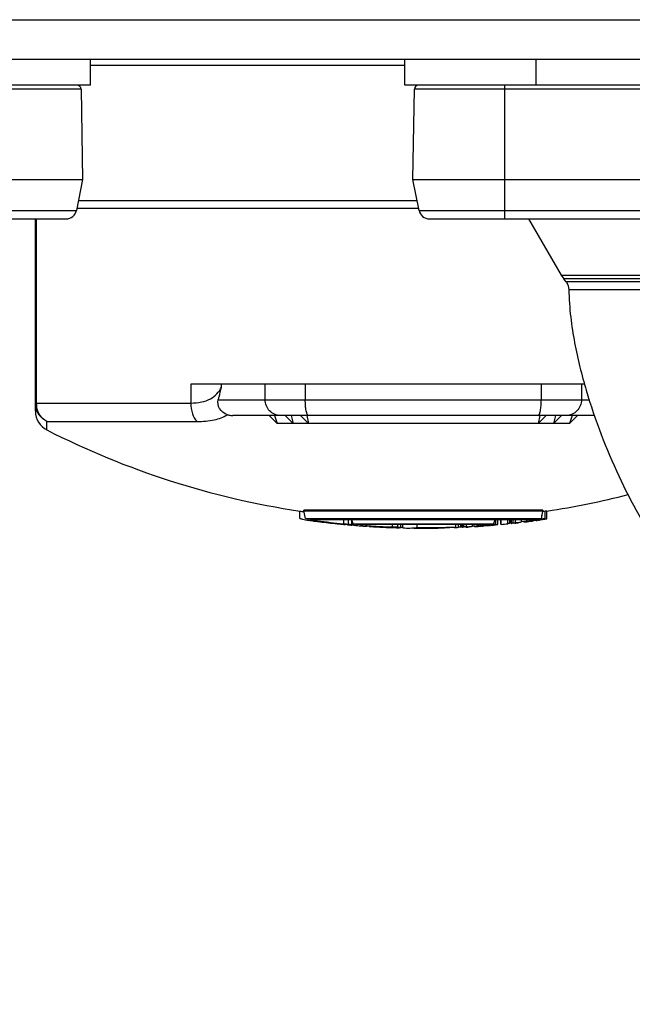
# Model space of a CAD drawing. Header units: millimetres. Extents: x 0 to 420, y 0 to 297.
# Tile 8 of 212: x 83 to 94, y 51 to 70. Entities that reach past the tile are written whole.
import ezdxf

# ---------------------------------------------------------------- set-up
doc = ezdxf.new("R2010")
doc.units = ezdxf.units.MM
doc.header["$LTSCALE"] = 23.1
doc.layers.get('0').update_dxf_attribs({"linetype": 'CONTINUOUS'})
doc.layers.add('DIM_PILOTEES', color=7, linetype='CONTINUOUS')
doc.styles.get("Standard").update_dxf_attribs({"font": 'txt', "width": 0.7})
doc.dimstyles.new('DIMSTYLE_1', dxfattribs={"dimtxt": 2.5, "dimasz": 3.5, "dimexe": 2, "dimexo": 0, "dimtad": 1, "dimlfac": 2, "dimdsep": 46, "dimtxsty": 'Standard', "dimblk": '_FILLED', "dimblk1": '_FILLED', "dimblk2": '_FILLED', "dimcen": 0.09, "dimazin": 2, "dimtp": 0.5, "dimtm": 0.5, "dimtfac": 1, "dimtofl": 0, "dimtmove": 0, "dimatfit": 3, "dimldrblk": '_FILLED', "dimfxl": 0, "dimtolj": 1, "dimarcsym": 0})

# ---------------------------------------------------------------- blocks, each defined once
blk = doc.blocks.new('_FILLED')
at = {"color": 0, "linetype": 'ByBlock'}
blk.add_solid([(0, 0), (-1, 0.1429), (-1, -0.1429)], dxfattribs=at)
blk = doc.blocks.new('*D1')
at = {"layer": 'DIM_PILOTEES', "color": 2, "linetype": 'Continuous'}
for p, q in [((43.519, 68.932), (43.519, 35.694)), ((200.519, 68.932), (200.519, 35.694)), ((43.519, 37.694), (122.019, 37.694)), ((200.519, 37.694), (122.019, 37.694))]:
    blk.add_line(p, q, dxfattribs=at)
at = {"layer": 'DIM_PILOTEES', "color": 2, "linetype": 'Continuous', "xscale": 3.5, "yscale": 3.5, "zscale": 3.5, "rotation": 180}
blk.add_blockref('_FILLED', (43.519, 37.694), dxfattribs=at)
at = {"layer": 'DIM_PILOTEES', "color": 2, "linetype": 'Continuous', "xscale": 3.5, "yscale": 3.5, "zscale": 3.5}
blk.add_blockref('_FILLED', (200.519, 37.694), dxfattribs=at)
at = {"layer": 'DIM_PILOTEES', "color": 2, "linetype": 'Continuous', "insert": (122.019, 40.819), "char_height": 2.5, "width": 7.76786, "attachment_point": 2, "line_spacing_factor": 0.9}
blk.add_mtext('{\\ftxt;\\W0.0001;\\H0.0001;\\~}{\\ftxt;\\W2.0714285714;\\H2.5; }{\\ftxt;\\W0.0001;\\H0.0001;\\~}', dxfattribs=at)

msp = doc.modelspace()

# ---------------------------------------------------------------- linework, layer by layer
at = {"color": 7, "linetype": 'Continuous'}
for p, q in [((44.519, 69.9305), (199.519, 69.9305)), ((44.519, 69.1805), (199.519, 69.1805)), ((84.094, 68.6805), (84.094, 69.1805)), ((90.094, 68.6805), (90.094, 69.1805)), ((92.594, 68.6805), (92.594, 69.1805)), ((84.094, 68.6805), (68.594, 68.6805)), ((83.9138, 68.6068), (68.7741, 68.6068)), ((83.9138, 68.6068), (83.944, 66.8805)), ((105.594, 68.6805), (90.094, 68.6805)), ((90.244, 66.8805), (90.2741, 68.6068)), ((105.4138, 68.6068), (90.2741, 68.6068)), ((91.994, 68.6805), (91.994, 66.1305)), ((68.744, 66.8805), (83.944, 66.8805)), ((83.944, 66.8805), (83.8261, 66.2913)), ((90.244, 66.8805), (105.444, 66.8805)), ((90.3618, 66.2913), (90.244, 66.8805)), ((68.8618, 66.2913), (83.8261, 66.2913)), ((69.0579, 66.1305), (83.63, 66.1305)), ((90.3618, 66.2913), (105.3261, 66.2913)), ((90.5579, 66.1305), (105.13, 66.1305)), ((92.4525, 66.1305), (93.0721, 65.0573)), ((93.0721, 65.0573), (95.944, 65.0574)), ((93.0721, 65.0573), (93.1221, 64.986)), ((93.1614, 64.9392), (93.1221, 64.986)), ((95.944, 64.986), (93.1221, 64.986)), ((93.1614, 64.9392), (95.944, 64.9392)), ((93.2198, 64.7832), (102.4682, 64.7832))]:
    msp.add_line(p, q, dxfattribs=at)
at = {"color": 3, "linetype": 'Continuous'}
for p, q in [((90.094, 69.0555), (84.094, 69.0555)), ((90.354, 66.3305), (83.834, 66.3305)), ((83.864, 66.4805), (90.324, 66.4805)), ((83.044, 62.4606), (83.044, 66.1305)), ((83.0604, 66.1305), (83.0604, 62.6176)), ((93.5189, 62.9805), (86.0072, 62.9805)), ((86.0072, 62.9805), (86.0072, 62.6176)), ((86.5917, 62.9193), (86.5917, 62.9805)), ((87.4276, 62.6805), (87.4276, 62.9805)), ((88.1925, 62.9805), (88.1925, 62.6805)), ((92.6954, 62.6805), (92.6954, 62.9805)), ((93.4603, 62.9805), (93.4603, 62.6805)), ((83.044, 62.6176), (86.0072, 62.6176)), ((86.5328, 62.6805), (93.6104, 62.6805)), ((93.7067, 62.3805), (86.8107, 62.3805)), ((87.654, 62.2305), (87.504, 62.3805)), ((87.6053, 62.3805), (87.654, 62.2305)), ((87.9589, 62.2305), (87.8089, 62.3805)), ((87.9201, 62.3805), (87.9589, 62.2305)), ((88.2533, 62.2305), (88.1033, 62.3805)), ((88.2223, 62.3805), (88.2533, 62.2305)), ((92.6657, 62.3805), (92.6347, 62.2305)), ((92.6347, 62.2305), (92.7847, 62.3805)), ((92.9679, 62.3805), (92.929, 62.2305)), ((92.929, 62.2305), (93.079, 62.3805)), ((93.2826, 62.3805), (93.2339, 62.2305)), ((93.2339, 62.2305), (93.3839, 62.3805)), ((83.2624, 62.2652), (86.1285, 62.2652)), ((83.2624, 62.1042), (83.2624, 62.2652)), ((93.2339, 62.2305), (87.654, 62.2305)), ((88.0863, 60.4178), (88.0863, 60.5581)), ((92.7227, 60.5713), (88.1653, 60.5713)), ((88.1653, 60.5636), (88.1653, 60.5713)), ((88.1653, 60.5636), (92.7227, 60.5636)), ((88.1946, 60.4153), (88.1653, 60.5636)), ((92.7197, 60.5485), (92.6934, 60.4153)), ((92.7227, 60.5636), (92.7197, 60.5485)), ((92.7227, 60.5636), (92.7197, 60.5485)), ((92.7227, 60.5713), (92.7227, 60.5636)), ((92.7677, 60.4089), (92.7677, 60.5607)), ((92.8017, 60.4109), (92.8017, 60.5626)), ((88.1946, 60.4153), (92.6934, 60.4153)), ((92.5288, 60.3927), (88.3591, 60.3927)), ((88.4212, 60.3714), (88.4212, 60.3927)), ((88.4597, 60.3571), (88.4571, 60.3573)), ((88.4597, 60.3571), (88.4571, 60.3573)), ((88.7995, 60.3157), (88.8112, 60.3145)), ((88.7995, 60.3157), (88.8112, 60.3145)), ((88.9158, 60.3046), (88.925, 60.3038)), ((88.9158, 60.3046), (88.925, 60.3038)), ((88.9212, 60.3927), (88.9212, 60.3155)), ((88.9891, 60.3019), (88.9892, 60.3022)), ((88.9891, 60.3019), (88.9892, 60.3022)), ((88.9974, 60.2964), (89.0126, 60.2952)), ((89.0126, 60.2952), (89.0429, 60.2927)), ((89.0182, 60.3055), (89.0182, 60.3927)), ((89.0286, 60.3041), (89.0182, 60.3055)), ((89.0802, 60.2973), (89.0595, 60.3)), ((89.0802, 60.2973), (89.0802, 60.393)), ((89.1028, 60.3124), (89.0803, 60.3927)), ((89.1028, 60.3124), (91.7852, 60.3124)), ((89.1142, 60.2913), (89.1142, 60.3124)), ((91.5983, 60.2977), (89.2896, 60.2977)), ((89.3587, 60.2977), (89.3587, 60.2797)), ((89.8587, 60.2535), (89.8587, 60.2977)), ((89.9557, 60.2492), (89.9557, 60.2977)), ((90.0177, 60.2446), (90.0177, 60.2977)), ((90.0517, 60.2406), (90.0517, 60.2977)), ((90.317, 60.2977), (90.317, 60.2432)), ((91.067, 60.2549), (91.067, 60.2977)), ((91.1164, 60.2471), (91.1164, 60.2977)), ((91.157, 60.2525), (91.157, 60.2977)), ((91.1816, 60.248), (91.1816, 60.2977)), ((91.1893, 60.2495), (91.1893, 60.2977)), ((91.2178, 60.2527), (91.2178, 60.2977)), ((91.2671, 60.2578), (91.2671, 60.2977)), ((91.379, 60.2672), (91.379, 60.2977)), ((91.4766, 60.2752), (91.4766, 60.2977)), ((91.567, 60.2977), (91.567, 60.2823)), ((91.6712, 60.29), (91.6712, 60.3032)), ((91.7682, 60.2967), (91.7359, 60.2944)), ((91.7682, 60.2967), (91.7682, 60.3124)), ((91.7787, 60.2974), (91.7682, 60.2967)), ((91.8077, 60.3927), (91.7852, 60.3124)), ((91.8302, 60.2992), (91.8302, 60.3927)), ((91.8302, 60.2992), (91.8357, 60.2991)), ((91.8357, 60.2991), (91.8583, 60.2991)), ((91.8583, 60.2991), (91.8642, 60.2991)), ((91.8642, 60.2991), (91.8642, 60.3927)), ((91.9212, 60.3036), (91.9212, 60.3927)), ((91.9289, 60.3021), (91.9289, 60.3927)), ((92.0539, 60.3143), (92.0539, 60.3927)), ((92.0945, 60.3221), (92.0945, 60.3927)), ((92.1191, 60.3249), (92.0945, 60.3221)), ((92.1191, 60.319), (92.1191, 60.3927)), ((92.1268, 60.321), (92.1268, 60.3927)), ((92.1553, 60.3259), (92.1553, 60.3927)), ((92.2046, 60.3339), (92.2046, 60.3927)), ((92.2233, 60.3365), (92.2046, 60.3339)), ((92.22, 60.3296), (92.243, 60.3322)), ((92.3165, 60.35), (92.3165, 60.3927)), ((92.3653, 60.3568), (92.3165, 60.35)), ((92.4141, 60.3638), (92.4141, 60.3927)), ((92.4292, 60.3658), (92.4141, 60.3638)), ((92.5032, 60.364), (92.487, 60.362)), ((92.5045, 60.3763), (92.4895, 60.3742)), ((92.5045, 60.3927), (92.5045, 60.3763)), ((92.5956, 60.3762), (92.5355, 60.3682)), ((92.5868, 60.3817), (92.596, 60.3829)), ((92.6087, 60.3902), (92.6087, 60.4035)), ((92.6411, 60.3943), (92.6087, 60.3902)), ((92.6301, 60.3808), (92.6186, 60.3793)), ((92.66, 60.385), (92.6301, 60.3808)), ((92.6706, 60.3909), (92.6696, 60.391)), ((92.6761, 60.3907), (92.6706, 60.3909)), ((92.7057, 60.4028), (92.7057, 60.4779)), ((89.0899, 60.2898), (89.0851, 60.29)), ((89.737, 60.2464), (89.7488, 60.2459)), ((89.737, 60.2464), (89.7488, 60.2459)), ((89.7944, 60.2441), (89.8066, 60.2437)), ((89.7944, 60.2441), (89.8066, 60.2437)), ((89.8534, 60.2423), (89.8625, 60.242)), ((89.8534, 60.2423), (89.8625, 60.242)), ((89.9266, 60.2439), (89.9267, 60.2442)), ((89.9342, 60.2389), (89.9494, 60.2389)), ((89.9494, 60.2389), (89.9649, 60.2384)), ((89.9649, 60.2384), (89.9804, 60.2379)), ((90.0015, 60.2377), (89.9804, 60.2379)), ((90.0226, 60.2377), (90.0015, 60.2377)), ((90.0232, 60.2435), (90.0177, 60.2446)), ((90.3055, 60.2417), (90.317, 60.2432)), ((90.3055, 60.2419), (90.317, 60.2432)), ((90.313, 60.2317), (90.3066, 60.2315)), ((91.1163, 60.2475), (91.1164, 60.2471)), ((91.1696, 60.2536), (91.157, 60.2525)), ((91.1816, 60.2546), (91.1696, 60.2536)), ((91.2858, 60.2592), (91.2671, 60.2578)), ((91.4278, 60.2711), (91.379, 60.2672)), ((91.4245, 60.2609), (91.4063, 60.2593)), ((91.5067, 60.2775), (91.4766, 60.2752)), ((91.5657, 60.2702), (91.5495, 60.2691)), ((91.567, 60.2823), (91.552, 60.2811)), ((91.6465, 60.276), (91.598, 60.2724)), ((91.6579, 60.2773), (91.6465, 60.276)), ((91.6874, 60.2911), (91.6712, 60.29)), ((91.6812, 60.2785), (91.6735, 60.2787)), ((91.6956, 60.2854), (91.7046, 60.2864)), ((91.7092, 60.2866), (91.7046, 60.2864)), ((91.7321, 60.2872), (91.7092, 60.2866)), ((91.7332, 60.287), (91.7321, 60.2872)), ((91.7386, 60.2865), (91.7332, 60.287))]:
    msp.add_line(p, q, dxfattribs=at)
at = {"color": 7, "linetype": 'Continuous'}
for centre, radius, start, end in [((83.8389, 68.6055), 0.075, 1, 90), ((90.3491, 68.6055), 0.075, 90, 179), ((83.63, 66.3305), 0.2, 270, 348.69007), ((90.5579, 66.3305), 0.2, 191.30993, 270), ((92.9736, 64.7817), 0.245, 33.36642, 39.98123)]:
    msp.add_arc(centre, radius, start, end, dxfattribs=at)
at = {"color": 3, "linetype": 'Continuous'}
for centre, radius, start, end in [((83.435, 62.6176), 0.391, 180.00193, 183.94473), ((83.4352, 62.6176), 0.3912, 183.94357, 187.76217), ((83.4774, 62.6178), 0.4169, 180.0349, 189.90342), ((83.444, 62.4606), 0.4, 180, 243.00696), ((90.444, 76.203), 15.8225, 243.00697, 261.42989), ((90.442, 76.2128), 15.8325, 278.57131, 284.30144), ((90.4444, 76.2054), 15.8249, 261.42979, 261.70551), ((92.141, 66.481), 5.9534, 275.59253, 276.04262), ((92.7025, 62.0151), 1.4559, 272.56551, 273.90554), ((88.4199, 61.5403), 1.171, 253.44325, 256.26866), ((88.4075, 61.4879), 1.1171, 256.25295, 262.09001), ((90.444, 76.203), 15.9471, 261.89124, 262.48787), ((88.4019, 61.4509), 1.0797, 262.11462, 265.09117), ((88.4007, 61.4376), 1.0663, 265.09358, 268.10072), ((90.444, 76.203), 15.9725, 262.4891, 262.66093), ((90.444, 76.203), 15.9724, 262.50634, 262.73213), ((88.4005, 61.4324), 1.0611, 268.10294, 270.17371), ((88.4004, 61.4319), 1.0607, 270.17412, 271.12091), ((88.5176, 61.4275), 1.072, 263.89767, 266.76434), ((90.444, 76.203), 15.9603, 262.71885, 264.52505), ((88.5171, 61.4189), 1.0634, 266.90344, 269.64761), ((90.444, 76.203), 15.9722, 262.90179, 264.09047), ((90.2052, 74.1965), 13.9518, 264.26569, 264.50468), ((89.6389, 68.6833), 8.4098, 264.7481, 265.06761), ((90.498, 75.1036), 14.8719, 263.91358, 264.28943), ((89.1867, 63.7937), 3.4997, 265.71176, 266.17413), ((89.4705, 63.6969), 3.4286, 261.46648, 261.92946), ((89.8533, 66.3495), 6.1014, 262.23159, 262.52507), ((89.2896, 63.7825), 3.4985, 265.95685, 266.64963), ((90.444, 76.203), 15.9471, 265.17561, 265.84894), ((90.444, 76.203), 15.9471, 274.15111, 274.82438), ((90.6887, 75.0963), 14.8389, 273.85898, 274.04678), ((90.444, 76.203), 15.969, 274.65028, 274.95036), ((90.444, 76.203), 15.9701, 275.33519, 275.78577), ((92.1005, 60.4076), 0.0905, 281.88579, 286.90108), ((91.7157, 63.2), 2.9075, 278.69569, 279.68061), ((90.444, 76.203), 15.9725, 276.28024, 276.5255), ((91.0892, 70.3399), 10.074, 276.28024, 276.44498), ((91.0498, 68.748), 8.493, 277.94239, 278.3235), ((91.0484, 68.7576), 8.5027, 278.32348, 278.57736), ((90.444, 76.203), 15.9722, 276.89703, 277.34892), ((90.6357, 72.6305), 12.3949, 278.02113, 278.24891), ((90.4357, 74.9652), 14.7349, 277.77512, 278.01186), ((90.444, 76.203), 15.9657, 277.26064, 277.71309), ((90.6082, 75.1136), 14.8707, 277.32098, 277.44667), ((90.444, 76.203), 15.9603, 277.4179, 277.79517), ((90.444, 76.203), 15.9471, 277.51213, 278.10876), ((91.2638, 70.3787), 10.0908, 277.58389, 277.71583), ((91.0227, 73.2747), 12.9874, 276.95771, 277.16283), ((90.7523, 75.1161), 14.8424, 277.31098, 277.5628), ((92.3576, 63.7294), 3.353, 274.86745, 275.33777), ((90.444, 76.203), 15.9725, 277.913, 277.97487), ((90.444, 76.203), 15.969, 278.03517, 278.3373), ((92.7025, 61.8774), 1.4699, 272.54089, 273.86812), ((89.2778, 61.3721), 1.0958, 261.26191, 263.493), ((89.2758, 61.3544), 1.078, 263.49448, 265.50043), ((89.2752, 61.348), 1.0716, 265.50724, 272.33295), ((90.444, 76.203), 15.9725, 265.85015, 266.04085), ((90.444, 76.203), 15.9724, 265.88713, 266.09927), ((89.2753, 61.3449), 1.0685, 272.33449, 273.50468), ((89.2753, 61.3444), 1.068, 273.5048, 274.47876), ((90.444, 76.203), 15.9603, 266.10096, 267.89844), ((90.444, 76.203), 15.9722, 266.28471, 267.46312), ((90.323, 74.1737), 13.9396, 267.63922, 267.82652), ((90.0816, 68.6251), 8.386, 268.12124, 268.44098), ((89.9008, 62.8039), 2.5622, 269.14493, 269.77461), ((90.2048, 63.6143), 3.3816, 264.81554, 265.28177), ((90.17, 61.3154), 1.0823, 263.71436, 265.95649), ((90.1694, 61.3063), 1.0733, 265.95712, 268.94199), ((90.169, 61.3113), 1.0783, 268.96464, 277.26837), ((90.444, 76.203), 15.9725, 269.35394, 269.56929), ((90.2856, 61.3089), 1.0776, 271.45545, 276.05524), ((90.444, 76.203), 15.9603, 269.54428, 272.23728), ((90.444, 76.203), 15.9721, 269.67154, 271.45057), ((90.444, 76.203), 15.9657, 269.83958, 272.08296), ((90.444, 76.203), 15.9701, 272.1144, 272.41319), ((91.1686, 60.3345), 0.0875, 278.56833, 283.69056), ((90.444, 76.203), 15.9725, 272.90596, 273.14961), ((90.6136, 68.6582), 8.4258, 274.57612, 274.95771), ((90.6131, 68.6638), 8.4315, 274.9577, 275.21198), ((90.444, 76.203), 15.9722, 273.51958, 273.96895), ((90.4274, 72.5737), 12.3432, 274.64873, 274.87598), ((90.3636, 74.9434), 14.7104, 274.45684, 274.63356), ((90.444, 76.203), 15.9657, 273.87981, 274.32955), ((90.5446, 75.095), 14.8599, 273.94016, 274.06519), ((90.444, 76.203), 15.9603, 274.035, 274.40996), ((90.444, 76.203), 15.9725, 274.52835, 274.5911)]:
    msp.add_arc(centre, radius, start, end, dxfattribs=at)
at = {"color": 7, "linetype": 'Continuous'}
msp.add_open_spline([(93.1783, 64.9165), (93.2039, 64.8776), (93.219, 64.8297), (93.2198, 64.7832)], degree=3, dxfattribs=at)
msp.add_open_spline([(93.2198, 64.7832), (93.2232, 64.6067), (93.246, 64.2656), (93.3236, 63.7723), (93.4266, 63.3077), (93.585, 62.7215), (93.8224, 62.0241), (94.1604, 61.2305), (94.5432, 60.4828), (94.9639, 59.7751), (95.43, 59.1117), (95.7753, 58.7004), (95.9575, 58.5059)], degree=3, knots=[0, 0, 0, 0, 0.0759553, 0.1468418, 0.2147054, 0.2806206, 0.4080982, 0.531323, 0.6514609, 0.7693225, 0.8853106, 1, 1, 1, 1], dxfattribs=at)
at = {"color": 3, "linetype": 'Continuous'}
for points, knots in [([(86.0072, 62.6176), (86.0759, 62.6176), (86.2049, 62.6291), (86.3788, 62.6878), (86.5121, 62.7862), (86.5707, 62.8737), (86.5917, 62.9193)], [0, 0, 0, 0, 0.2969819, 0.5547778, 0.7831821, 1, 1, 1, 1]), ([(86.5328, 62.6805), (86.5381, 62.6997), (86.559, 62.779), (86.578, 62.8587), (86.5917, 62.9193)], [0, 0, 0, 0, 0.2425788, 1, 1, 1, 1]), ([(83.2624, 62.2652), (83.2057, 62.2938), (83.1048, 62.3792), (83.0561, 62.5023), (83.0476, 62.5648)], [0, 0, 0, 0, 0.5014996, 1, 1, 1, 1]), ([(83.2624, 62.2652), (83.2118, 62.2936), (83.122, 62.3755), (83.0768, 62.488), (83.0666, 62.5461)], [0, 0, 0, 0, 0.4956081, 1, 1, 1, 1]), ([(86.0072, 62.6176), (86.0072, 62.5486), (86.0249, 62.4218), (86.0865, 62.3045), (86.1285, 62.2652)], [0, 0, 0, 0, 0.5451645, 1, 1, 1, 1]), ([(86.7068, 62.3955), (86.6464, 62.4152), (86.5414, 62.4946), (86.5182, 62.6265), (86.5328, 62.6805)], [0, 0, 0, 0, 0.5317174, 1, 1, 1, 1]), ([(87.7174, 62.3805), (87.6797, 62.3805), (87.603, 62.3963), (87.5067, 62.4635), (87.4425, 62.5631), (87.4276, 62.6415), (87.4276, 62.6805)], [0, 0, 0, 0, 0.2460145, 0.4943402, 0.7459787, 1, 1, 1, 1]), ([(88.2529, 62.3805), (88.242, 62.3805), (88.2284, 62.4036), (88.2181, 62.4332), (88.2051, 62.4882), (88.1953, 62.571), (88.1925, 62.6422), (88.1925, 62.6805)], [0, 0, 0, 0, 0.103544, 0.1979838, 0.3204982, 0.6335716, 1, 1, 1, 1]), ([(92.6351, 62.3805), (92.6459, 62.3805), (92.6595, 62.4036), (92.6698, 62.4332), (92.6829, 62.4882), (92.6926, 62.571), (92.6954, 62.6422), (92.6954, 62.6805)], [0, 0, 0, 0, 0.103544, 0.1979838, 0.3204982, 0.6335716, 1, 1, 1, 1]), ([(93.4603, 62.6805), (93.4603, 62.6415), (93.4454, 62.5631), (93.3813, 62.4635), (93.285, 62.3963), (93.2083, 62.3805), (93.1705, 62.3805)], [0, 0, 0, 0, 0.2540213, 0.5056598, 0.7539855, 1, 1, 1, 1]), ([(86.1285, 62.2652), (86.2385, 62.2652), (86.4386, 62.2815), (86.6303, 62.3492), (86.7068, 62.3955)], [0, 0, 0, 0, 0.5517324, 1, 1, 1, 1]), ([(86.7068, 62.3955), (86.7155, 62.3926), (86.7494, 62.3836), (86.7847, 62.3805), (86.8107, 62.3805)], [0, 0, 0, 0, 0.2614204, 1, 1, 1, 1]), ([(89.1142, 60.2913), (89.1094, 60.2921), (89.1025, 60.2953), (89.0927, 60.2935), (89.088, 60.2949), (89.0857, 60.2957)], [0, 0, 0, 0, 0.5020587, 0.748451, 1, 1, 1, 1]), ([(91.8302, 60.2992), (91.8216, 60.2988), (91.8045, 60.2973), (91.7872, 60.2979), (91.7787, 60.2974)], [0, 0, 0, 0, 0.5001967, 1, 1, 1, 1]), ([(92.0945, 60.3221), (92.0898, 60.3213), (92.081, 60.3174), (92.0715, 60.3194), (92.0669, 60.3189)], [0, 0, 0, 0, 0.5051146, 1, 1, 1, 1]), ([(92.1553, 60.3259), (92.1529, 60.3255), (92.1473, 60.3227), (92.1372, 60.3246), (92.1304, 60.3216), (92.1268, 60.321)], [0, 0, 0, 0, 0.2549267, 0.6230462, 1, 1, 1, 1]), ([(92.7677, 60.4089), (92.7625, 60.4084), (92.7498, 60.4049), (92.7288, 60.4073), (92.7135, 60.4035), (92.7057, 60.4028)], [0, 0, 0, 0, 0.2512272, 0.6245407, 1, 1, 1, 1]), ([(89.9557, 60.2492), (89.9476, 60.2495), (89.9275, 60.2519), (89.895, 60.2502), (89.8708, 60.2529), (89.8587, 60.2535)], [0, 0, 0, 0, 0.2500932, 0.6250135, 1, 1, 1, 1]), ([(89.9757, 60.2468), (89.9827, 60.2464), (89.9968, 60.2479), (90.0107, 60.2451), (90.0177, 60.2446)], [0, 0, 0, 0, 0.4991417, 1, 1, 1, 1]), ([(90.0517, 60.2406), (90.0469, 60.2411), (90.0376, 60.2434), (90.0279, 60.2425), (90.0232, 60.2435)], [0, 0, 0, 0, 0.5017835, 1, 1, 1, 1]), ([(91.157, 60.2525), (91.1524, 60.252), (91.1434, 60.2496), (91.1341, 60.2508), (91.1295, 60.2505)], [0, 0, 0, 0, 0.5019628, 1, 1, 1, 1]), ([(91.2178, 60.2527), (91.2154, 60.2524), (91.2096, 60.2505), (91.1999, 60.2518), (91.1929, 60.2499), (91.1893, 60.2495)], [0, 0, 0, 0, 0.2523097, 0.6242963, 1, 1, 1, 1]), ([(91.2671, 60.2578), (91.263, 60.2573), (91.2529, 60.2544), (91.2362, 60.2564), (91.224, 60.2533), (91.2178, 60.2527)], [0, 0, 0, 0, 0.2516287, 0.624399, 1, 1, 1, 1]), ([(91.6493, 60.2828), (91.657, 60.2833), (91.6724, 60.2854), (91.6879, 60.2845), (91.6956, 60.2854)], [0, 0, 0, 0, 0.500228, 1, 1, 1, 1])]:
    msp.add_open_spline(points, degree=3, knots=knots, dxfattribs=at)
for points in [[(89.0857, 60.2957), (89.0839, 60.2963), (89.0821, 60.2969), (89.0802, 60.2973)], [(92.0669, 60.3189), (92.0623, 60.3184), (92.0579, 60.3165), (92.0534, 60.3158)], [(89.3948, 60.2677), (89.3769, 60.2677), (89.359, 60.268), (89.3412, 60.2689)], [(89.4481, 60.2692), (89.4303, 60.2682), (89.4126, 60.2677), (89.3948, 60.2677)], [(89.9557, 60.2492), (89.9624, 60.2487), (89.969, 60.2472), (89.9757, 60.2468)], [(91.1295, 60.2505), (91.1249, 60.2502), (91.1204, 60.2491), (91.1159, 60.2487)], [(91.2537, 60.2516), (91.2634, 60.2524), (91.2731, 60.2516), (91.2828, 60.2519)], [(91.2828, 60.2519), (91.2904, 60.2522), (91.298, 60.2534), (91.3055, 60.2538)], [(91.6735, 60.2787), (91.6683, 60.2786), (91.6631, 60.278), (91.6579, 60.2773)], [(91.693, 60.2786), (91.689, 60.2783), (91.6851, 60.2784), (91.6812, 60.2785)], [(91.7156, 60.2812), (91.708, 60.2806), (91.7006, 60.279), (91.693, 60.2786)]]:
    msp.add_open_spline(points, degree=3, dxfattribs=at)

# ---------------------------------------------------------------- dimensions: what is measured, and where the dimension line sits
at = {"layer": 'DIM_PILOTEES', "color": 2, "linetype": 'Continuous'}
dim = msp.add_linear_dim(base=(200.519, 37.6938), p1=(43.519, 68.9318), p2=(200.519, 68.9318), text='{\\ftxt;\\W0.0001;\\H0.0001;\\~}{\\ftxt;\\W2.0714285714;\\H2.5; }{\\ftxt;\\W0.0001;\\H0.0001;\\~}', dimstyle='DIMSTYLE_1', dxfattribs=at)
dim.commit()
dim.dimension.update_dxf_attribs({"geometry": '*D1', "text_midpoint": (121.6618, 37.6938), "dimtype": 160})

doc.saveas('drawing.dxf')
